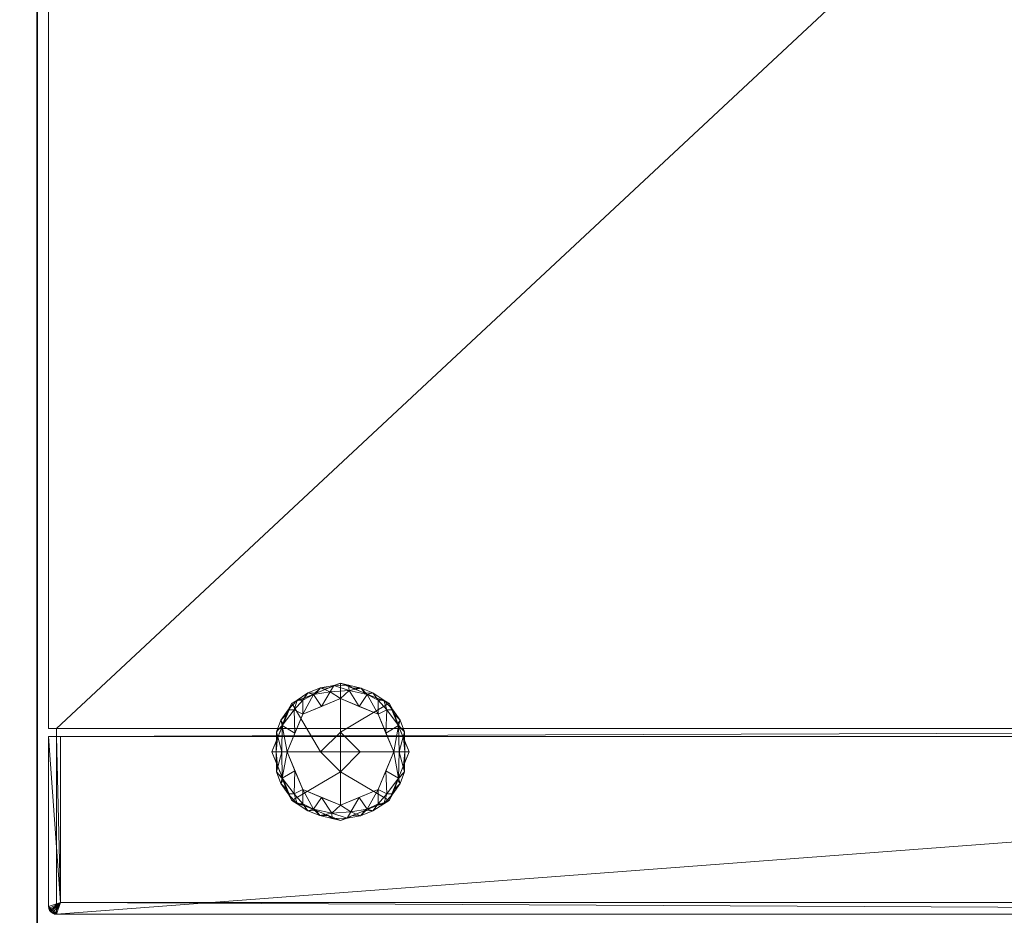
# Model space of a CAD drawing. Header units: millimetres. Extents: x -9005 to -7251, y 748 to 3051.
# Tile 31 of 256: x -8808 to -8560, y 2249 to 2475. Entities that reach past the tile are written whole.
import ezdxf

# ---------------------------------------------------------------- set-up
doc = ezdxf.new("R2010")
doc.units = ezdxf.units.MM
for name, color, linetype, lineweight in [('A-FLOR', 192, 'Continuous', 25), ('A-WALL', 113, 'Continuous', 25), ('M-EQPM', 50, 'Continuous', 18)]:
    doc.layers.add(name, color=color, linetype=linetype, lineweight=lineweight)

# ---------------------------------------------------------------- blocks, each defined once
blk = doc.blocks.new('HC_Heat Pump_GM_Saunier Duval_GeniaSet TEK_IS_kit complet_2C - HA 10-7_2 STB-985960-3D GeniaSet R32 cas 1_00')
at = {"layer": 'M-EQPM'}
mesh = blk.add_polyface(dxfattribs=at)
corners = [(297.5, 0, 1900), (-297.5, 0, 1900), (-297.5, -553.22, 1900), (297.5, -553.22, 1900), (-297.5, -555.22, 1900), (-297.5, -598, 1900), (-297.43, -598.52, 1900), (-297.23, -599, 1900), (-296.91, -599.41, 1900), (-296.5, -599.73, 1900), (-296.02, -599.93, 1900), (-295.5, -600, 1900), (295.5, -600, 1900), (296.02, -599.93, 1900), (296.5, -599.73, 1900), (296.91, -599.41, 1900), (297.23, -599, 1900), (297.43, -598.52, 1900), (297.5, -598, 1900), (297.5, -555.22, 1900)]
mesh.append_faces([[corners[k] for k in face] for face in [(2, 3, 0, 1)]])
mesh.append_faces([[corners[k] for k in face] for face in [(18, 15, 16, 17)]], dxfattribs={"vtx0": -1})
mesh.append_faces([[corners[k] for k in face] for face in [(19, 11, 12)]], dxfattribs={"vtx0": -1, "vtx2": -1})
mesh.append_faces([[corners[k] for k in face] for face in [(4, 5, 11, 19)]], dxfattribs={"vtx1": -1, "vtx2": -1})
mesh.append_faces([[corners[k] for k in face] for face in [(18, 19, 12, 15)]], dxfattribs={"vtx1": -1, "vtx2": -1, "vtx3": -1})
mesh.append_faces([[corners[k] for k in face] for face in [(13, 14, 15, 12), (7, 8, 9)]], dxfattribs={"vtx2": -1})
mesh.append_faces([[corners[k] for k in face] for face in [(5, 6, 7, 11), (9, 10, 11, 7)]], dxfattribs={"vtx2": -1, "vtx3": -1})
mesh = blk.add_polyface(dxfattribs=at)
corners = [(297.5, 0, 10), (297.5, -553.22, 10), (295.5, -553.22, 10), (295.5, -555.22, 10), (297.5, -555.22, 10), (297.5, -598, 10), (297.43, -598.52, 10), (297.23, -599, 10), (296.91, -599.41, 10), (296.5, -599.73, 10), (296.02, -599.93, 10), (295.5, -600, 10), (-295.5, -600, 10), (-296.02, -599.93, 10), (-296.5, -599.73, 10), (-296.91, -599.41, 10), (-297.23, -599, 10), (-297.43, -598.52, 10), (-297.5, -598, 10), (-297.5, -555.22, 10), (-295.5, -555.22, 10), (-295.5, -553.22, 10), (-297.5, -553.22, 10), (-297.5, 0, 10)]
mesh.append_faces([[corners[k] for k in face] for face in [(16, 14, 15)]], dxfattribs={"vtx0": -1})
mesh.append_faces([[corners[k] for k in face] for face in [(3, 20, 2)]], dxfattribs={"vtx0": -1, "vtx1": -1})
mesh.append_faces([[corners[k] for k in face] for face in [(11, 5, 6)]], dxfattribs={"vtx0": -1, "vtx2": -1})
mesh.append_faces([[corners[k] for k in face] for face in [(2, 20, 21, 0)]], dxfattribs={"vtx0": -1, "vtx2": -1, "vtx3": -1})
mesh.append_faces([[corners[k] for k in face] for face in [(9, 10, 7, 8)]], dxfattribs={"vtx1": -1})
mesh.append_faces([[corners[k] for k in face] for face in [(11, 12, 20, 3)]], dxfattribs={"vtx1": -1, "vtx2": -1, "vtx3": -1})
mesh.append_faces([[corners[k] for k in face] for face in [(16, 17, 13, 14), (12, 13, 17, 18), (10, 11, 6, 7)]], dxfattribs={"vtx1": -1, "vtx3": -1})
mesh.append_faces([[corners[k] for k in face] for face in [(0, 1, 2)]], dxfattribs={"vtx2": -1})
mesh.append_faces([[corners[k] for k in face] for face in [(18, 19, 20, 12), (3, 4, 5, 11)]], dxfattribs={"vtx2": -1, "vtx3": -1})
mesh.append_faces([[corners[k] for k in face] for face in [(21, 22, 23, 0)]], dxfattribs={"vtx3": -1})
mesh = blk.add_polyface(dxfattribs=at)
corners = [(-297.5, -553.22, 1900), (-297.5, 0, 1900), (-297.5, 0, 10), (-297.5, -553.22, 10), (-297.5, -42, 615), (-297.5, -41.59, 611.89), (-297.5, -40.39, 609), (-297.5, -38.49, 606.51), (-297.5, -36, 604.61), (-297.5, -33.11, 603.41), (-297.5, -30, 603), (-297.5, -26.89, 603.41), (-297.5, -24, 604.61), (-297.5, -21.51, 606.51), (-297.5, -19.61, 609), (-297.5, -18.41, 611.89), (-297.5, -18, 615), (-297.5, -18.41, 618.11), (-297.5, -19.61, 621), (-297.5, -21.51, 623.49), (-297.5, -24, 625.39), (-297.5, -26.89, 626.59), (-297.5, -30, 627), (-297.5, -33.11, 626.59), (-297.5, -36, 625.39), (-297.5, -38.49, 623.49), (-297.5, -40.39, 621), (-297.5, -41.59, 618.11)]
mesh.append_faces([[corners[k] for k in face] for face in [(21, 1, 20), (13, 2, 12), (10, 2, 9), (5, 3, 4)]], dxfattribs={"vtx0": -1, "vtx1": -1})
mesh.append_faces([[corners[k] for k in face] for face in [(1, 21, 22), (1, 22, 23), (0, 24, 25), (27, 3, 0, 26), (3, 27, 4), (2, 13, 14), (2, 10, 11), (3, 7, 8, 2)]], dxfattribs={"vtx0": -1, "vtx2": -1})
mesh.append_faces([[corners[k] for k in face] for face in [(17, 18, 1), (19, 20, 1), (18, 19, 1), (25, 26, 0), (15, 16, 2), (14, 15, 2), (11, 12, 2), (6, 7, 3), (5, 6, 3), (8, 9, 2)]], dxfattribs={"vtx1": -1, "vtx2": -1})
mesh.append_faces([[corners[k] for k in face] for face in [(16, 17, 1, 2), (23, 24, 0, 1)]], dxfattribs={"vtx1": -1, "vtx3": -1})
mesh = blk.add_polyface(dxfattribs=at)
corners = [(-206.69, -559.1, 5), (-211.76, -546.86, 5), (-224, -541.79, 5), (-236.24, -546.86, 5), (-241.31, -559.1, 5), (-229, -559.1, 5), (-224, -554.1, 5), (-219, -559.1, 5)]
mesh.append_faces([[corners[k] for k in face] for face in [(1, 6, 7, 0)]], dxfattribs={"vtx0": -1})
mesh.append_faces([[corners[k] for k in face] for face in [(2, 6, 1)]], dxfattribs={"vtx0": -1, "vtx1": -1})
mesh.append_faces([[corners[k] for k in face] for face in [(3, 5, 6, 2)]], dxfattribs={"vtx0": -1, "vtx2": -1})
mesh.append_faces([[corners[k] for k in face] for face in [(3, 4, 5)]], dxfattribs={"vtx2": -1})
mesh = blk.add_polyface(dxfattribs=at)
corners = [(-206.69, -559.1, 3.9), (-211.76, -546.86, 3.9), (-224, -541.79, 3.9), (-236.24, -546.86, 3.9), (-241.31, -559.1, 3.9), (-241.31, -559.1, 5), (-236.24, -546.86, 5), (-224, -541.79, 5), (-211.76, -546.86, 5), (-206.69, -559.1, 5), (-237.92, -550.93, 3.9), (-238.77, -552.98, 5), (-237.51, -549.92, 5), (-230.12, -544.33, 3.9), (-230.12, -544.33, 5), (-227.06, -543.06, 5), (-209.23, -552.98, 3.9), (-209.23, -552.98, 5), (-208.38, -555.01, 5), (-217.88, -544.33, 5), (-217.88, -544.33, 3.9), (-220.94, -543.06, 3.9), (-239.62, -555.01, 3.9), (-233.18, -545.59, 5), (-233.18, -545.59, 3.9), (-227.06, -543.06, 3.9), (-210.49, -549.92, 3.9), (-210.49, -549.92, 5), (-207.96, -556.04, 3.9), (-214.82, -545.59, 5), (-214.82, -545.59, 3.9), (-220.94, -543.06, 5), (-240.04, -556.04, 5)]
mesh.append_faces([[corners[k] for k in face] for face in [(32, 22, 4, 5), (28, 18, 9, 0)]], dxfattribs={"vtx0": -1})
mesh.append_faces([[corners[k] for k in face] for face in [(30, 19, 29, 1), (26, 8, 27, 16), (19, 30, 20, 31), (31, 20, 21)]], dxfattribs={"vtx0": -1, "vtx2": -1})
mesh.append_faces([[corners[k] for k in face] for face in [(16, 27, 17, 18)]], dxfattribs={"vtx0": -1, "vtx3": -1})
mesh.append_faces([[corners[k] for k in face] for face in [(26, 1, 8), (28, 16, 18), (29, 8, 1), (32, 11, 22)]], dxfattribs={"vtx1": -1, "vtx2": -1})
mesh.append_faces([[corners[k] for k in face] for face in [(12, 6, 3, 10), (11, 12, 10, 22), (15, 7, 2, 25), (24, 3, 6, 23), (13, 24, 23, 14), (7, 31, 21, 2), (25, 13, 14, 15)]], dxfattribs={"vtx1": -1, "vtx3": -1})
mesh = blk.add_polyface(dxfattribs=at)
corners = [(-210.59, -559.1), (-214.52, -549.62), (-224, -545.69), (-233.48, -549.62), (-237.41, -559.1), (-240.17, -559.1, 1.14), (-241.31, -559.1, 3.9), (-236.24, -546.86, 3.9), (-224, -541.79, 3.9), (-211.76, -546.86, 3.9), (-206.69, -559.1, 3.9), (-207.83, -559.1, 1.14), (-238.4, -552.08, 3.9), (-235.45, -554.36), (-209.6, -552.08, 3.9), (-212.55, -554.36), (-238.64, -552.49, 1.04), (-209.36, -552.49, 1.04), (-235.66, -548.52, 0.78), (-230.12, -544.33, 3.9), (-230.75, -544.65, 0.94), (-212.34, -548.52, 0.78), (-217.88, -544.33, 3.9), (-217.25, -544.65, 0.94), (-228.74, -547.65), (-226.61, -543.98, 0.51), (-221.83, -543.63, 0.69), (-219.26, -547.65), (-227.06, -543.06, 3.9), (-225.7, -542.37, 2), (-221.95, -542.29, 2.23), (-220.94, -543.06, 3.9), (-239.86, -555.59, 3.9), (-240.13, -554.07, 2.15), (-238.79, -559.1, 0.57), (-208.14, -555.59, 3.9), (-207.87, -554.07, 2.15), (-209.21, -559.1, 0.57), (-237.32, -549.47, 3.9), (-237.17, -548.55, 2.1), (-233.18, -545.59, 3.9), (-232.18, -544.24, 2.29), (-229.04, -542.98, 2.14), (-234.91, -546.06, 2.37), (-233.47, -546.06, 1.09), (-210.68, -549.47, 3.9), (-210.83, -548.55, 2.1), (-214.82, -545.59, 3.9), (-215.82, -544.24, 2.29), (-213.09, -546.06, 2.37), (-218.79, -543.05, 2.1), (-214.53, -546.06, 1.09), (-239.02, -551.12, 2.39), (-208.98, -551.12, 2.39)]
mesh.append_faces([[corners[k] for k in face] for face in [(4, 16, 13), (15, 17, 0), (27, 23, 1), (5, 33, 34), (7, 39, 38), (0, 17, 37), (9, 49, 47), (38, 52, 12)]], dxfattribs={"vtx0": -1, "vtx1": -1})
mesh.append_faces([[corners[k] for k in face] for face in [(13, 16, 18), (28, 29, 42), (3, 18, 44), (18, 39, 43), (17, 15, 21), (51, 23, 48), (36, 53, 14), (21, 51, 49), (34, 33, 16), (35, 11, 36), (12, 52, 33), (38, 39, 52), (51, 1, 23), (25, 24, 20), (46, 49, 9), (50, 26, 30), (23, 27, 26), (26, 2, 25), (30, 26, 29), (25, 29, 26), (20, 41, 42), (29, 8, 30), (42, 25, 20), (22, 48, 50), (5, 32, 33), (36, 37, 17), (18, 16, 39), (52, 16, 33), (40, 41, 43), (44, 41, 20), (42, 41, 19), (25, 42, 29), (43, 41, 44), (7, 43, 39), (3, 44, 20), (43, 44, 18), (53, 36, 17), (17, 21, 46), (48, 47, 49), (50, 48, 23), (21, 49, 46), (26, 50, 23), (50, 30, 31), (49, 51, 48), (1, 51, 21), (39, 16, 52), (17, 46, 53), (45, 53, 46)]], dxfattribs={"vtx0": -1, "vtx1": -1, "vtx2": -1})
mesh.append_faces([[corners[k] for k in face] for face in [(36, 11, 37), (30, 8, 31), (50, 31, 22), (16, 4, 34), (36, 14, 35), (41, 40, 19), (53, 45, 14), (48, 22, 47)]], dxfattribs={"vtx0": -1, "vtx2": -1})
mesh.append_faces([[corners[k] for k in face] for face in [(3, 13, 18), (32, 12, 33), (7, 40, 43), (19, 28, 42), (2, 24, 25), (15, 1, 21), (9, 45, 46), (28, 8, 29), (24, 3, 20), (27, 2, 26)]], dxfattribs={"vtx1": -1, "vtx2": -1})
mesh.append_faces([[corners[k] for k in face] for face in [(5, 6, 32), (35, 10, 11)]], dxfattribs={"vtx2": -1})
mesh = blk.add_polyface(dxfattribs=at)
corners = [(-224, -559.1), (-237.41, -559.1), (-233.48, -549.62), (-224, -545.69), (-214.52, -549.62), (-210.59, -559.1)]
mesh.append_faces([[corners[k] for k in face] for face in [(4, 5, 0, 3)]], dxfattribs={"vtx2": -1})
mesh.append_faces([[corners[k] for k in face] for face in [(0, 1, 2, 3)]], dxfattribs={"vtx3": -1})
mesh = blk.add_polyface(dxfattribs=at)
corners = [(295.5, -553.22, 10), (297.5, -553.22, 10), (297.5, -553.22, 1900), (-297.5, -553.22, 1900), (-297.5, -553.22, 10), (-295.5, -553.22, 10), (-295.5, -553.22, 1898.7), (295.5, -553.22, 1898.7)]
mesh.append_faces([[corners[k] for k in face] for face in [(6, 3, 4, 5)]], dxfattribs={"vtx0": -1})
mesh.append_faces([[corners[k] for k in face] for face in [(3, 6, 7, 2)]], dxfattribs={"vtx0": -1, "vtx2": -1})
mesh.append_faces([[corners[k] for k in face] for face in [(1, 2, 7, 0)]], dxfattribs={"vtx1": -1})
mesh = blk.add_polyface(dxfattribs=at)
corners = [(297.5, -555.22, 10), (295.5, -555.22, 10), (295.5, -555.22, 1215), (297.5, -555.22, 1215), (-295.5, -555.22, 10), (-297.5, -555.22, 10), (-297.5, -555.22, 1215), (-295.5, -555.22, 1215), (-295.5, -555.22, 1220), (-297.5, -555.22, 1220), (-297.5, -555.22, 1900), (297.5, -555.22, 1900), (297.5, -555.22, 1220), (295.5, -555.22, 1220), (295.5, -555.22, 1898.7), (-295.5, -555.22, 1898.7)]
mesh.append_faces([[corners[k] for k in face] for face in [(1, 2, 3, 0), (5, 6, 7, 4)]])
mesh.append_faces([[corners[k] for k in face] for face in [(14, 11, 12, 13)]], dxfattribs={"vtx0": -1})
mesh.append_faces([[corners[k] for k in face] for face in [(11, 14, 15, 10)]], dxfattribs={"vtx0": -1, "vtx2": -1})
mesh.append_faces([[corners[k] for k in face] for face in [(9, 10, 15, 8)]], dxfattribs={"vtx1": -1})
mesh = blk.add_polyface(dxfattribs=at)
corners = [(-294.5, -555.22, 1220), (-294.5, -597, 1220), (294.5, -597, 1220), (294.5, -555.22, 1220), (295.5, -555.22, 1220), (297.5, -555.22, 1220), (297.5, -598, 1220), (297.43, -598.52, 1220), (297.23, -599, 1220), (296.91, -599.41, 1220), (296.5, -599.73, 1220), (296.02, -599.93, 1220), (295.5, -600, 1220), (-295.5, -600, 1220), (-296.02, -599.93, 1220), (-296.5, -599.73, 1220), (-296.91, -599.41, 1220), (-297.23, -599, 1220), (-297.43, -598.52, 1220), (-297.5, -598, 1220), (-297.5, -555.22, 1220), (-295.5, -555.22, 1220)]
mesh.append_faces([[corners[k] for k in face] for face in [(2, 11, 12)]], dxfattribs={"vtx0": -1, "vtx2": -1})
mesh.append_faces([[corners[k] for k in face] for face in [(1, 15, 16, 17), (1, 13, 14, 15), (2, 7, 8, 9), (2, 9, 10, 11)]], dxfattribs={"vtx0": -1, "vtx3": -1})
mesh.append_faces([[corners[k] for k in face] for face in [(0, 1, 21), (4, 5, 2, 3)]], dxfattribs={"vtx1": -1})
mesh.append_faces([[corners[k] for k in face] for face in [(20, 21, 1, 19), (18, 19, 1, 17), (6, 7, 2, 5)]], dxfattribs={"vtx1": -1, "vtx2": -1})
mesh.append_faces([[corners[k] for k in face] for face in [(1, 2, 12, 13)]], dxfattribs={"vtx1": -1, "vtx3": -1})
mesh = blk.add_polyface(dxfattribs=at)
corners = [(294.5, -555.22, 1215), (294.5, -597, 1215), (-294.5, -597, 1215), (-294.5, -555.22, 1215), (-295.5, -555.22, 1215), (-297.5, -555.22, 1215), (-297.5, -598, 1215), (-297.43, -598.52, 1215), (-297.23, -599, 1215), (-296.91, -599.41, 1215), (-296.5, -599.73, 1215), (-296.02, -599.93, 1215), (-295.5, -600, 1215), (295.5, -600, 1215), (296.02, -599.93, 1215), (296.5, -599.73, 1215), (296.91, -599.41, 1215), (297.23, -599, 1215), (297.43, -598.52, 1215), (297.5, -598, 1215), (297.5, -555.22, 1215), (295.5, -555.22, 1215)]
mesh.append_faces([[corners[k] for k in face] for face in [(1, 20, 21, 0)]], dxfattribs={"vtx0": -1})
mesh.append_faces([[corners[k] for k in face] for face in [(2, 11, 12, 13), (2, 9, 10, 11), (1, 18, 19, 20)]], dxfattribs={"vtx0": -1, "vtx3": -1})
mesh.append_faces([[corners[k] for k in face] for face in [(4, 5, 2, 3)]], dxfattribs={"vtx1": -1})
mesh.append_faces([[corners[k] for k in face] for face in [(15, 16, 1, 14), (17, 18, 1, 16), (8, 9, 2, 7), (6, 7, 2, 5)]], dxfattribs={"vtx1": -1, "vtx2": -1})
mesh.append_faces([[corners[k] for k in face] for face in [(13, 14, 1, 2)]], dxfattribs={"vtx1": -1, "vtx3": -1})
mesh = blk.add_polyface(dxfattribs=at)
corners = [(-297.5, -598, 1900), (-297.5, -555.22, 1900), (-297.5, -555.22, 1220), (-297.5, -598, 1220), (-297.5, -555.22, 10), (-297.5, -598, 10), (-297.5, -598, 1215), (-297.5, -555.22, 1215)]
mesh.append_faces([[corners[k] for k in face] for face in [(0, 1, 2, 3), (5, 6, 7, 4)]])
mesh = blk.add_polyface(dxfattribs=at)
corners = [(-295.5, -553.22, 10), (-295.5, -555.22, 10), (-295.5, -555.22, 1215), (-295.5, -555.22, 1220), (-295.5, -555.22, 1898.7), (-295.5, -553.22, 1898.7)]
mesh.append_faces([[corners[k] for k in face] for face in [(3, 4, 5, 2), (0, 1, 2, 5)]], dxfattribs={"vtx2": -1})
mesh = blk.add_polyface(dxfattribs=at)
corners = [(-295.5, -555.22, 1898.7), (295.5, -555.22, 1898.7), (295.5, -553.22, 1898.7), (-295.5, -553.22, 1898.7)]
mesh.append_faces([[corners[k] for k in face] for face in [(0, 1, 2, 3)]])
mesh = blk.add_polyface(dxfattribs=at)
corners = [(-294.5, -555.22, 1215), (-294.5, -555.22, 1220), (-295.5, -555.22, 1220), (-295.5, -555.22, 1215)]
mesh.append_faces([[corners[k] for k in face] for face in [(1, 2, 3, 0)]])
mesh = blk.add_polyface(dxfattribs=at)
corners = [(-294.5, -597, 1220), (-294.5, -555.22, 1220), (-294.5, -555.22, 1215), (-294.5, -597, 1215)]
mesh.append_faces([[corners[k] for k in face] for face in [(3, 0, 1, 2)]])
mesh = blk.add_polyface(dxfattribs=at)
corners = [(-219, -559.1, 5), (-224, -554.1, 5), (-229, -559.1, 5), (-229, -559.1, 10), (-224, -554.1, 10), (-219, -559.1, 10)]
mesh.append_faces([[corners[k] for k in face] for face in [(1, 2, 3, 4), (4, 5, 0, 1)]], dxfattribs={"vtx3": -1})
mesh = blk.add_polyface(dxfattribs=at)
corners = [(-219, -559.1, 10), (-224, -554.1, 10), (-229, -559.1, 10), (-224, -559.1, 10)]
mesh.append_faces([[corners[k] for k in face] for face in [(1, 2, 3, 0)]])
mesh = blk.add_polyface(dxfattribs=at)
corners = [(-241.31, -559.1, 5), (-236.24, -571.34, 5), (-224, -576.41, 5), (-211.76, -571.34, 5), (-206.69, -559.1, 5), (-219, -559.1, 5), (-224, -564.1, 5), (-229, -559.1, 5)]
mesh.append_faces([[corners[k] for k in face] for face in [(6, 1, 2, 3)]], dxfattribs={"vtx0": -1, "vtx3": -1})
mesh.append_faces([[corners[k] for k in face] for face in [(7, 0, 1, 6)]], dxfattribs={"vtx2": -1})
mesh.append_faces([[corners[k] for k in face] for face in [(3, 4, 5, 6)]], dxfattribs={"vtx3": -1})
mesh = blk.add_polyface(dxfattribs=at)
corners = [(-241.31, -559.1, 3.9), (-236.24, -571.34, 3.9), (-224, -576.41, 3.9), (-211.76, -571.34, 3.9), (-206.69, -559.1, 3.9), (-206.69, -559.1, 5), (-211.76, -571.34, 5), (-224, -576.41, 5), (-236.24, -571.34, 5), (-241.31, -559.1, 5), (-210.08, -567.27, 3.9), (-209.23, -565.22, 5), (-210.49, -568.28, 5), (-217.88, -573.87, 3.9), (-217.88, -573.87, 5), (-220.94, -575.14, 5), (-238.77, -565.22, 3.9), (-238.77, -565.22, 5), (-239.62, -563.19, 5), (-230.12, -573.87, 5), (-230.12, -573.87, 3.9), (-227.06, -575.14, 3.9), (-208.38, -563.19, 3.9), (-214.82, -572.61, 5), (-214.82, -572.61, 3.9), (-220.94, -575.14, 3.9), (-237.51, -568.28, 3.9), (-237.51, -568.28, 5), (-240.04, -562.16, 3.9), (-233.18, -572.61, 5), (-233.18, -572.61, 3.9), (-227.06, -575.14, 5), (-207.96, -562.16, 5)]
mesh.append_faces([[corners[k] for k in face] for face in [(32, 22, 4, 5), (28, 18, 9, 0)]], dxfattribs={"vtx0": -1})
mesh.append_faces([[corners[k] for k in face] for face in [(30, 19, 29, 1), (26, 8, 27, 16), (19, 30, 20, 31), (31, 20, 21)]], dxfattribs={"vtx0": -1, "vtx2": -1})
mesh.append_faces([[corners[k] for k in face] for face in [(16, 27, 17, 18)]], dxfattribs={"vtx0": -1, "vtx3": -1})
mesh.append_faces([[corners[k] for k in face] for face in [(26, 1, 8), (28, 16, 18), (29, 8, 1), (32, 11, 22)]], dxfattribs={"vtx1": -1, "vtx2": -1})
mesh.append_faces([[corners[k] for k in face] for face in [(12, 6, 3, 10), (11, 12, 10, 22), (15, 7, 2, 25), (24, 3, 6, 23), (13, 24, 23, 14), (7, 31, 21, 2), (25, 13, 14, 15)]], dxfattribs={"vtx1": -1, "vtx3": -1})
mesh = blk.add_polyface(dxfattribs=at)
corners = [(-237.41, -559.1), (-233.48, -568.58), (-224, -572.51), (-214.52, -568.58), (-210.59, -559.1), (-207.83, -559.1, 1.14), (-206.69, -559.1, 3.9), (-211.76, -571.34, 3.9), (-224, -576.41, 3.9), (-236.24, -571.34, 3.9), (-241.31, -559.1, 3.9), (-240.17, -559.1, 1.14), (-209.6, -566.12, 3.9), (-212.55, -563.84), (-238.4, -566.12, 3.9), (-235.45, -563.84), (-209.36, -565.71, 1.04), (-238.64, -565.71, 1.04), (-212.34, -569.68, 0.78), (-217.88, -573.87, 3.9), (-217.25, -573.55, 0.94), (-235.66, -569.68, 0.78), (-230.12, -573.87, 3.9), (-230.75, -573.55, 0.94), (-219.26, -570.55), (-221.39, -574.22, 0.51), (-226.17, -574.57, 0.69), (-228.74, -570.55), (-220.94, -575.14, 3.9), (-222.3, -575.83, 2), (-226.05, -575.91, 2.23), (-227.06, -575.14, 3.9), (-208.14, -562.61, 3.9), (-207.87, -564.13, 2.15), (-209.21, -559.1, 0.57), (-239.86, -562.61, 3.9), (-240.13, -564.13, 2.15), (-238.79, -559.1, 0.57), (-210.68, -568.73, 3.9), (-210.83, -569.65, 2.1), (-214.82, -572.61, 3.9), (-215.82, -573.96, 2.29), (-218.96, -575.22, 2.14), (-213.09, -572.14, 2.37), (-214.53, -572.14, 1.09), (-237.32, -568.73, 3.9), (-237.17, -569.65, 2.1), (-233.18, -572.61, 3.9), (-232.18, -573.96, 2.29), (-234.91, -572.14, 2.37), (-229.21, -575.15, 2.1), (-233.47, -572.14, 1.09), (-208.98, -567.08, 2.39), (-239.02, -567.08, 2.39)]
mesh.append_faces([[corners[k] for k in face] for face in [(4, 16, 13), (15, 17, 0), (27, 23, 1), (5, 33, 34), (7, 39, 38), (0, 17, 37), (9, 49, 47), (38, 52, 12)]], dxfattribs={"vtx0": -1, "vtx1": -1})
mesh.append_faces([[corners[k] for k in face] for face in [(13, 16, 18), (18, 39, 43), (3, 18, 44), (17, 15, 21), (35, 11, 36), (51, 23, 48), (36, 53, 14), (21, 51, 49), (34, 33, 16), (12, 52, 33), (51, 1, 23), (28, 29, 42), (38, 39, 52), (25, 24, 20), (46, 49, 9), (50, 26, 30), (23, 27, 26), (26, 2, 25), (30, 26, 29), (25, 29, 26), (20, 41, 42), (29, 8, 30), (42, 25, 20), (22, 48, 50), (5, 32, 33), (36, 37, 17), (18, 16, 39), (52, 16, 33), (40, 41, 43), (44, 41, 20), (42, 41, 19), (25, 42, 29), (43, 41, 44), (7, 43, 39), (3, 44, 20), (43, 44, 18), (53, 36, 17), (17, 21, 46), (48, 47, 49), (50, 48, 23), (21, 49, 46), (26, 50, 23), (50, 30, 31), (49, 51, 48), (1, 51, 21), (39, 16, 52), (17, 46, 53), (45, 53, 46)]], dxfattribs={"vtx0": -1, "vtx1": -1, "vtx2": -1})
mesh.append_faces([[corners[k] for k in face] for face in [(36, 11, 37), (30, 8, 31), (50, 31, 22), (16, 4, 34), (36, 14, 35), (41, 40, 19), (53, 45, 14), (48, 22, 47)]], dxfattribs={"vtx0": -1, "vtx2": -1})
mesh.append_faces([[corners[k] for k in face] for face in [(3, 13, 18), (15, 1, 21), (32, 12, 33), (7, 40, 43), (19, 28, 42), (2, 24, 25), (9, 45, 46), (28, 8, 29), (24, 3, 20), (27, 2, 26)]], dxfattribs={"vtx1": -1, "vtx2": -1})
mesh.append_faces([[corners[k] for k in face] for face in [(5, 6, 32), (35, 10, 11)]], dxfattribs={"vtx2": -1})
mesh = blk.add_polyface(dxfattribs=at)
corners = [(-224, -559.1), (-210.59, -559.1), (-214.52, -568.58), (-224, -572.51), (-233.48, -568.58), (-237.41, -559.1)]
mesh.append_faces([[corners[k] for k in face] for face in [(2, 3, 0, 1)]], dxfattribs={"vtx1": -1})
mesh.append_faces([[corners[k] for k in face] for face in [(4, 5, 0, 3)]], dxfattribs={"vtx2": -1})
mesh = blk.add_polyface(dxfattribs=at)
corners = [(-229, -559.1, 5), (-224, -564.1, 5), (-219, -559.1, 5), (-219, -559.1, 10), (-224, -564.1, 10), (-229, -559.1, 10)]
mesh.append_faces([[corners[k] for k in face] for face in [(1, 2, 3, 4), (4, 5, 0, 1)]], dxfattribs={"vtx3": -1})
mesh = blk.add_polyface(dxfattribs=at)
corners = [(-229, -559.1, 10), (-224, -564.1, 10), (-219, -559.1, 10), (-224, -559.1, 10)]
mesh.append_faces([[corners[k] for k in face] for face in [(3, 0, 1, 2)]])
mesh = blk.add_polyface(dxfattribs=at)
corners = [(294.5, -597, 1220), (-294.5, -597, 1220), (-294.5, -597, 1215), (294.5, -597, 1215)]
mesh.append_faces([[corners[k] for k in face] for face in [(0, 1, 2, 3)]])
mesh = blk.add_polyface(dxfattribs=at)
corners = [(-295.5, -600, 1900), (-296.02, -599.93, 1900), (-296.5, -599.73, 1900), (-296.91, -599.41, 1900), (-297.23, -599, 1900), (-297.43, -598.52, 1900), (-297.5, -598, 1900), (-297.5, -598, 1220), (-297.43, -598.52, 1220), (-297.23, -599, 1220), (-296.91, -599.41, 1220), (-296.5, -599.73, 1220), (-296.02, -599.93, 1220), (-295.5, -600, 1220), (-297.5, -598, 10), (-297.43, -598.52, 10), (-297.23, -599, 10), (-296.91, -599.41, 10), (-296.5, -599.73, 10), (-296.02, -599.93, 10), (-295.5, -600, 10), (-295.5, -600, 1215), (-296.02, -599.93, 1215), (-296.5, -599.73, 1215), (-296.91, -599.41, 1215), (-297.23, -599, 1215), (-297.43, -598.52, 1215), (-297.5, -598, 1215)]
mesh.append_faces([[corners[k] for k in face] for face in [(1, 12, 13, 0), (22, 19, 20, 21)]], dxfattribs={"vtx0": -1})
mesh.append_faces([[corners[k] for k in face] for face in [(5, 8, 9, 4), (10, 3, 4, 9), (2, 11, 12, 1), (11, 2, 3, 10), (26, 15, 16, 25), (25, 16, 17, 24), (23, 18, 19, 22), (18, 23, 24, 17)]], dxfattribs={"vtx0": -1, "vtx2": -1})
mesh.append_faces([[corners[k] for k in face] for face in [(6, 7, 8, 5), (27, 14, 15, 26)]], dxfattribs={"vtx2": -1})
mesh = blk.add_polyface(dxfattribs=at)
corners = [(295.5, -600, 1900), (-295.5, -600, 1900), (-295.5, -600, 1220), (295.5, -600, 1220), (-41.39, -600, 1421), (41.39, -600, 1421), (45.28, -600, 1420.49), (48.89, -600, 1418.99), (52, -600, 1416.61), (54.39, -600, 1413.5), (55.88, -600, 1409.88), (56.39, -600, 1406), (56.39, -600, 1316), (55.88, -600, 1312.12), (54.39, -600, 1308.5), (52, -600, 1305.39), (48.89, -600, 1303.01), (45.28, -600, 1301.51), (41.39, -600, 1301), (-41.39, -600, 1301), (-45.28, -600, 1301.51), (-48.89, -600, 1303.01), (-52, -600, 1305.39), (-54.39, -600, 1308.5), (-55.88, -600, 1312.12), (-56.39, -600, 1316), (-56.39, -600, 1406), (-55.88, -600, 1409.88), (-54.39, -600, 1413.5), (-52, -600, 1416.61), (-48.89, -600, 1418.99), (-45.28, -600, 1420.49), (-295.5, -600, 10), (295.5, -600, 10), (295.5, -600, 1215), (-295.5, -600, 1215)]
mesh.append_faces([[corners[k] for k in face] for face in [(34, 35, 32, 33)]])
mesh.append_faces([[corners[k] for k in face] for face in [(30, 1, 29), (7, 0, 6), (5, 0, 4), (24, 2, 23), (21, 2, 20), (14, 3, 13), (16, 3, 15), (12, 3, 11)]], dxfattribs={"vtx0": -1, "vtx1": -1})
mesh.append_faces([[corners[k] for k in face] for face in [(1, 30, 31), (1, 31, 4, 0), (2, 26, 27), (2, 27, 28, 1), (0, 7, 8), (0, 8, 9, 3), (3, 9, 10), (3, 10, 11), (2, 21, 22), (3, 16, 17)]], dxfattribs={"vtx0": -1, "vtx2": -1})
mesh.append_faces([[corners[k] for k in face] for face in [(28, 29, 1), (5, 6, 0), (24, 25, 2), (22, 23, 2), (25, 26, 2), (14, 15, 3), (12, 13, 3), (17, 18, 3), (18, 19, 3)]], dxfattribs={"vtx1": -1, "vtx2": -1})
mesh.append_faces([[corners[k] for k in face] for face in [(19, 20, 2, 3)]], dxfattribs={"vtx1": -1, "vtx3": -1})

msp = doc.modelspace()

# ---------------------------------------------------------------- block references
at = {"layer": 'M-EQPM'}
msp.add_blockref('HC_Heat Pump_GM_Saunier Duval_GeniaSet TEK_IS_kit complet_2C - HA 10-7_2 STB-985960-3D GeniaSet R32 cas 1_00', (-8503.26, 2849.28), dxfattribs=at)

# ---------------------------------------------------------------- meshes
at = {"layer": 'A-FLOR'}
mesh = msp.add_polyface(dxfattribs=at)
corners = [(-8803.57, 747.95, -250), (-8803.57, 2849.53, -250), (-7251.49, 2849.53, -250), (-7251.49, 747.95, -250)]
mesh.append_faces([[corners[k] for k in face] for face in [(2, 3, 0, 1)]])
mesh = msp.add_polyface(dxfattribs=at)
corners = [(-7251.49, 747.95), (-7251.49, 2849.53), (-8803.57, 2849.53), (-8803.57, 747.95)]
mesh.append_faces([[corners[k] for k in face] for face in [(1, 2, 3, 0)]])
mesh = msp.add_polyface(dxfattribs=at)
corners = [(-8803.57, 2849.53, -250), (-8803.57, 747.95, -250), (-8803.57, 747.95), (-8803.57, 2849.53)]
mesh.append_faces([[corners[k] for k in face] for face in [(3, 0, 1, 2)]])
at = {"layer": 'A-WALL'}
mesh = msp.add_polyface(dxfattribs=at)
corners = [(-9004.57, 747.95, -600), (-9004.57, 2849.53, -600), (-8803.57, 2849.53, -600), (-8803.57, 747.95, -600)]
mesh.append_faces([[corners[k] for k in face] for face in [(3, 0, 1, 2)]])
mesh = msp.add_polyface(dxfattribs=at)
corners = [(-9004.57, 2849.53, 2500), (-9004.57, 747.95, 2500), (-8803.57, 747.95, 2500), (-8803.57, 2178.78, 2500), (-8803.57, 2248.78, 2500), (-8803.57, 2849.53, 2500)]
mesh.append_faces([[corners[k] for k in face] for face in [(3, 0, 1, 2), (0, 3, 4, 5)]], dxfattribs={"vtx0": -1})
mesh = msp.add_polyface(dxfattribs=at)
corners = [(-8803.57, 747.95, -600), (-8803.57, 2849.53, -600), (-8803.57, 2849.53, -250), (-8803.57, 2849.53), (-8803.57, 2849.53, 2500), (-8803.57, 2248.78, 2500), (-8803.57, 2178.78, 2500), (-8803.57, 747.95, 2500), (-8803.57, 747.95), (-8803.57, 747.95, -250)]
mesh.append_faces([[corners[k] for k in face] for face in [(2, 0, 1)]], dxfattribs={"vtx0": -1})
mesh.append_faces([[corners[k] for k in face] for face in [(7, 8, 6)]], dxfattribs={"vtx1": -1})
mesh.append_faces([[corners[k] for k in face] for face in [(8, 9, 3, 6)]], dxfattribs={"vtx1": -1, "vtx2": -1, "vtx3": -1})
mesh.append_faces([[corners[k] for k in face] for face in [(9, 0, 2, 3)]], dxfattribs={"vtx1": -1, "vtx3": -1})
mesh.append_faces([[corners[k] for k in face] for face in [(3, 4, 5, 6)]], dxfattribs={"vtx3": -1})

doc.saveas('drawing.dxf')
